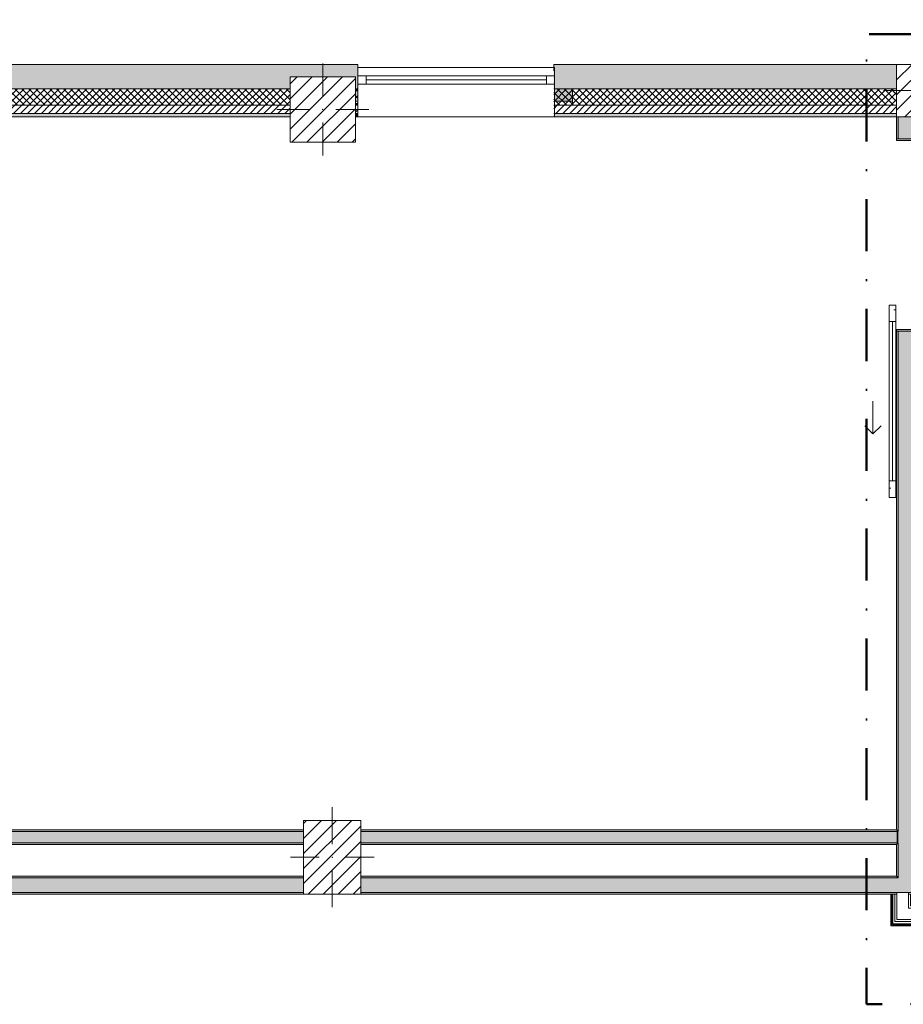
# Model space of a CAD drawing. Header units: millimetres. Extents: x -40968 to 11883, y -17757 to 4746.
# Tile 13 of 29: x -9100 to -3708, y -17757 to -11746. Entities that reach past the tile are written whole.
import ezdxf

# ---------------------------------------------------------------- set-up
doc = ezdxf.new("R2010")
doc.units = ezdxf.units.MM
doc.header["$MEASUREMENT"] = 0
doc.linetypes.add('Punto & Rayas', pattern=[670.277762, 317.5, -176.388889, 0, -176.388874])
doc.linetypes.add('Wipeout_Contour', pattern=[1000, 0, -1000])
for name, color, linetype, lineweight, true_color in [('01_2D_Ambit_Pluma_Nº__242', 7, 'Continuous', 50, 0xfb0013), ('12_FAÇ_Façana_Pluma_Nº__102', 7, 'Continuous', 5, 0xcccccc), ('12_FAÇ_Façana_Pluma_Nº__174', 7, 'Continuous', 13, 0xe4ad2c), ('12_FAÇ_Façana_Pluma_Nº__176', 7, 'Continuous', 15, 0x93a0c6), ('12_FAÇ_Façana_Pluma_Nº__43', 7, 'Continuous', 5, 0xa4a4a6), ('Nuevo_08_E_Envans secs_Pluma_Nº__78', 7, 'Continuous', 5, 0x00bb5e), ('Nuevo_12_FAÇ_Façana_Pluma_Nº__78', 7, 'Continuous', 5, 0x00bb5e), ('Puertas Archicad_Pluma_Nº__3', 7, 'Continuous', 5, 0xa4a4a4), ('Ventanas Archicad_Pluma_Nº__23', 7, 'Continuous', 5, 0xa4a4a6), ('Ventanas Archicad_Pluma_Nº__3', 7, 'Continuous', 5, 0xa4a4a4), ('Ventanas Archicad_Pluma_Nº__43', 7, 'Continuous', 5, 0xa4a4a6)]:
    doc.layers.add(name, color=color, linetype=linetype, lineweight=lineweight, true_color=true_color)
for name, color, linetype in [('10_ESTR_Pilars', 7, 'Continuous'), ('12_FAÇ_Façana', 7, 'Continuous'), ('Nuevo_08_E_Envans secs', 7, 'Continuous'), ('Puertas Archicad', 7, 'Continuous'), ('Ventanas Archicad', 7, 'Continuous')]:
    doc.layers.add(name, color=color, linetype=linetype)
for name, color, linetype, lineweight in [('10_ESTR_Pilars_Pluma_Nº__20', 1, 'Continuous', 5), ('10_ESTR_Pilars_Pluma_Nº__28', 7, 'Continuous', 20), ('10_ESTR_Pilars_Pluma_Nº__42', 8, 'Continuous', 25), ('12_FAÇ_Façana_Pluma_Nº__2', 8, 'Continuous', 5), ('12_FAÇ_Façana_Pluma_Nº__7', 7, 'Continuous', 5), ('Nuevo_08_E_Envans secs_Pluma_Nº__25', 5, 'Continuous', 5), ('Puertas Archicad_Pluma_Nº__1', 7, 'Continuous', 5), ('Puertas Archicad_Pluma_Nº__7', 7, 'Continuous', 5), ('Ventanas Archicad_Pluma_Nº__7', 7, 'Continuous', 5)]:
    doc.layers.add(name, color=color, linetype=linetype, lineweight=lineweight)
pattern_1 = [(45, (0, 0), (-21.213203, 21.213203), [])]
pattern_2 = [(45, (0, 0), (-21.213203, 21.213203), []), (135, (0, 0), (21.213203, 21.213203), [])]
pattern_3 = [(0, (0, 0), (0, 75), [0, -75])]
pattern_4 = [(0, (0, 0), (0, 779.42), [48.75, -401.25]), (0, (225, 389.7), (0, 779.42), [48.75, -401.25]), (60, (0, 0), (-675, 389.7), [48.75, -401.25]), (60, (450, 0), (-675, 389.7), [48.75, -401.25]), (120, (48.75, 0), (675, 389.7), [48.75, -401.25]), (120, (498.75, 0), (675, 389.7), [48.75, -401.25]), (0, (0, 75), (0, 150), [0, -150, 0, -225]), (45, (75, 75), (-106.066, 106.066), [0, -112.5, 0, -187.5])]
pattern_5 = [(45, (0, 0), (-45.96194, 45.96194), [])]

# ---------------------------------------------------------------- blocks, each defined once
blk = doc.blocks.new('Muro_21_3', base_point=(-3301.1, -12339))
at = {"layer": '12_FAÇ_Façana_Pluma_Nº__102', "linetype": 'Continuous', "lineweight": 0, "true_color": 0xe5e5e5}
blk.add_hatch(color=254, dxfattribs=at).paths.add_polyline_path([(-5841.1, -12019), (-5841.1, -12169), (-3748.9, -12169), (-3748.9, -12019)])
at = {"layer": '12_FAÇ_Façana_Pluma_Nº__174', "linetype": 'Continuous', "lineweight": 13, "true_color": 0xe4ad2c}
h = blk.add_hatch(dxfattribs=at)
h.set_pattern_fill('SATE_Aislamiento_0003', color=42, style=0, pattern_type=2)
h.set_pattern_definition(pattern_2)
h.paths.add_polyline_path([(-5841.1, -12169), (-5841.1, -12269), (-3748.9, -12269), (-3748.9, -12169)])
at = {"layer": '12_FAÇ_Façana_Pluma_Nº__176', "linetype": 'Continuous', "lineweight": 0, "true_color": 0x495063}
blk.add_hatch(color=251, dxfattribs=at).paths.add_polyline_path([(-3748.9, -12319), (-5841.1, -12319), (-5841.1, -12339), (-3748.9, -12339)])
at = {"layer": '12_FAÇ_Façana_Pluma_Nº__2', "linetype": 'Continuous', "lineweight": 5}
h = blk.add_hatch(dxfattribs=at)
h.set_pattern_fill('Ceramic_0003', color=8, style=0, pattern_type=2)
h.set_pattern_definition(pattern_1)
h.paths.add_polyline_path([(-5841.1, -12269), (-5841.1, -12319), (-3748.9, -12319), (-3748.9, -12269)])
at = {"layer": '12_FAÇ_Façana_Pluma_Nº__7', "color": 7, "linetype": 'Continuous', "lineweight": 5}
for p, q in [((-5841.1, -12169), (-3748.9, -12169)), ((-5841.1, -12269), (-3748.9, -12269)), ((-5841.1, -12319), (-3748.9, -12319))]:
    blk.add_line(p, q, dxfattribs=at)
at = {"layer": '12_FAÇ_Façana_Pluma_Nº__7', "color": 7, "linetype": 'Continuous', "lineweight": 5, "flags": 128}
for points in [[(-3748.9, -12019), (-5841.1, -12019)], [(-5841.1, -12019), (-5841.1, -12059)], [(-5841.1, -12339), (-3748.9, -12339)]]:
    blk.add_lwpolyline(points, dxfattribs=at)
blk = doc.blocks.new('Muro_22_3', base_point=(-7036.1, -12339))
at = {"layer": '12_FAÇ_Façana_Pluma_Nº__102', "linetype": 'Continuous', "lineweight": 0, "true_color": 0xe5e5e5}
for points in [[(-10427.9, -12019), (-10997.4, -12019), (-10997.4, -12169), (-10427.9, -12169)], [(-10427.9, -12169), (-10337.9, -12169), (-10337.9, -12019), (-10427.9, -12019)], [(-10337.9, -12019), (-10337.9, -12169), (-7450.4, -12169), (-7450.4, -12094.6), (-7050.4, -12094.6), (-7050.4, -12169), (-7036.1, -12169), (-7036.1, -12019)]]:
    blk.add_hatch(color=254, dxfattribs=at).paths.add_polyline_path(points)
at = {"layer": '12_FAÇ_Façana_Pluma_Nº__174', "linetype": 'Continuous', "lineweight": 13, "true_color": 0xe4ad2c}
h = blk.add_hatch(dxfattribs=at)
h.set_pattern_fill('SATE_Aislamiento_0003', color=42, style=0, pattern_type=2)
h.set_pattern_definition(pattern_2)
h.paths.add_polyline_path([(-10427.9, -12169), (-10997.4, -12169), (-10997.4, -12269), (-10427.9, -12269)])
h = blk.add_hatch(dxfattribs=at)
h.set_pattern_fill('SATE_Aislamiento_0003', color=42, style=0, pattern_type=2)
h.set_pattern_definition(pattern_2)
h.paths.add_polyline_path([(-10337.9, -12269), (-7450.4, -12269), (-7450.4, -12169), (-10337.9, -12169)])
h = blk.add_hatch(dxfattribs=at)
h.set_pattern_fill('SATE_Aislamiento_0003', color=42, style=0, pattern_type=2)
h.set_pattern_definition(pattern_2)
h.paths.add_polyline_path([(-7050.4, -12269), (-7036.1, -12269), (-7036.1, -12169), (-7050.4, -12169)])
at = {"layer": '12_FAÇ_Façana_Pluma_Nº__176', "linetype": 'Continuous', "lineweight": 0, "true_color": 0x495063}
for points in [[(-10437.9, -12319), (-10997.4, -12319), (-10997.4, -12339), (-10437.9, -12339)], [(-10437.9, -12339), (-10427.9, -12339), (-10427.9, -12319), (-10437.9, -12319)], [(-10337.9, -12339), (-10327.9, -12339), (-10327.9, -12319), (-10337.9, -12319)], [(-10327.9, -12339), (-7450.4, -12339), (-7450.4, -12319), (-10327.9, -12319)], [(-7050.4, -12339), (-7036.1, -12339), (-7036.1, -12319), (-7050.4, -12319)]]:
    blk.add_hatch(color=251, dxfattribs=at).paths.add_polyline_path(points)
at = {"layer": '12_FAÇ_Façana_Pluma_Nº__2', "linetype": 'Continuous', "lineweight": 5}
h = blk.add_hatch(dxfattribs=at)
h.set_pattern_fill('Ceramic_0003', color=8, style=0, pattern_type=2)
h.set_pattern_definition(pattern_1)
h.paths.add_polyline_path([(-10427.9, -12269), (-10997.4, -12269), (-10997.4, -12319), (-10427.9, -12319)])
h = blk.add_hatch(dxfattribs=at)
h.set_pattern_fill('Ceramic_0003', color=8, style=0, pattern_type=2)
h.set_pattern_definition(pattern_1)
h.paths.add_polyline_path([(-10337.9, -12319), (-7450.4, -12319), (-7450.4, -12269), (-10337.9, -12269)])
h = blk.add_hatch(dxfattribs=at)
h.set_pattern_fill('Ceramic_0003', color=8, style=0, pattern_type=2)
h.set_pattern_definition(pattern_1)
h.paths.add_polyline_path([(-7050.4, -12319), (-7036.1, -12319), (-7036.1, -12269), (-7050.4, -12269)])
at = {"layer": '12_FAÇ_Façana_Pluma_Nº__7', "color": 7, "linetype": 'Continuous', "lineweight": 5}
for p, q in [((-10997.4, -12169), (-10427.9, -12169)), ((-10427.9, -12169), (-10427.9, -12269)), ((-10337.9, -12269), (-10337.9, -12169)), ((-10337.9, -12169), (-7450.4, -12169)), ((-7050.4, -12169), (-7036.1, -12169)), ((-10997.4, -12269), (-10427.9, -12269)), ((-10997.4, -12319), (-10427.9, -12319)), ((-10427.9, -12269), (-10427.9, -12319)), ((-10427.9, -12319), (-10427.9, -12339)), ((-10337.9, -12319), (-10337.9, -12269)), ((-10337.9, -12269), (-7450.4, -12269)), ((-10337.9, -12339), (-10337.9, -12319)), ((-10337.9, -12319), (-7450.4, -12319)), ((-7050.4, -12269), (-7036.1, -12269)), ((-7050.4, -12319), (-7036.1, -12319))]:
    blk.add_line(p, q, dxfattribs=at)
at = {"layer": '12_FAÇ_Façana_Pluma_Nº__7', "color": 7, "linetype": 'Continuous', "lineweight": 5, "flags": 128}
for points in [[(-7036.1, -12019), (-10997.4, -12019)], [(-10997.4, -12019), (-10997.4, -12339)], [(-7036.1, -12059), (-7036.1, -12019)], [(-10997.4, -12339), (-10437.9, -12339)], [(-10327.9, -12339), (-7450.4, -12339)], [(-7050.4, -12339), (-7036.1, -12339)]]:
    blk.add_lwpolyline(points, dxfattribs=at)
blk = doc.blocks.new('Ventana Vertical Multi-Faja 27_9')
at = {"layer": 'Ventanas Archicad_Pluma_Nº__23', "color": 253, "linetype": 'Continuous', "lineweight": 5, "true_color": 0xa4a4a6}
for p, q in [((-600, 0), (-550, 0)), ((-550, 0), (-550, -50)), ((550, -50), (550, 0)), ((550, 0), (600, 0)), ((-550, -50), (-600, -50)), ((600, -50), (550, -50))]:
    blk.add_line(p, q, dxfattribs=at)
at = {"layer": 'Ventanas Archicad_Pluma_Nº__3', "color": 253, "linetype": 'Continuous', "lineweight": 5, "true_color": 0xa4a4a4}
for p, q in [((-600, 50), (600, 50)), ((-550, 0), (550, 0)), ((-550, -25), (550, -25)), ((550, -50), (-550, -50)), ((-600, -250), (600, -250))]:
    blk.add_line(p, q, dxfattribs=at)
at = {"layer": 'Ventanas Archicad_Pluma_Nº__43', "color": 253, "linetype": 'Continuous', "lineweight": 5, "true_color": 0xa4a4a6}
for p, q in [((-600, -180), (-600, -155)), ((600, -180), (600, -155))]:
    blk.add_line(p, q, dxfattribs=at)
at = {"layer": 'Ventanas Archicad_Pluma_Nº__7', "color": 7, "linetype": 'Continuous', "lineweight": 5}
for p, q in [((-600, 50), (-600, 30)), ((-600, 30), (-600, 0)), ((-600, 30), (-600, 0)), ((-600, 0), (-600, -50)), ((-600, 0), (-600, -50)), ((-600, 0), (-600, -50)), ((-600, 0), (-600, -50)), ((600, 50), (600, 30)), ((600, 30), (600, 0)), ((600, 30), (600, 0)), ((600, 0), (600, -50)), ((600, 0), (600, -50)), ((600, 0), (600, -50)), ((600, 0), (600, -50)), ((-600, -50), (-600, -80)), ((-600, -50), (-600, -80)), ((600, -50), (600, -80)), ((600, -50), (600, -80)), ((-600, -80), (-600, -155)), ((-600, -80), (-600, -155)), ((600, -80), (600, -155)), ((600, -80), (600, -155)), ((-600, -180), (-600, -230)), ((600, -180), (600, -230)), ((-600, -230), (-600, -250)), ((600, -230), (600, -250))]:
    blk.add_line(p, q, dxfattribs=at)
blk = doc.blocks.new('Muro_23_3', base_point=(-5841.1, -12339))
at = {"layer": '12_FAÇ_Façana', "linetype": 'Continuous', "lineweight": 0, "true_color": 0x000000}
h = blk.add_hatch(dxfattribs=at)
h.set_pattern_fill('Yeso_0003', color=18, style=0, pattern_type=2)
h.set_pattern_definition(pattern_3)
h.paths.add_polyline_path([(-7036.1, -12269), (-7036.1, -12244), (-7146.1, -12244), (-7146.1, -12269)])
h = blk.add_hatch(dxfattribs=at)
h.set_pattern_fill('Yeso_0003', color=18, style=0, pattern_type=2)
h.set_pattern_definition(pattern_3)
h.paths.add_polyline_path([(-5836.1, -12269), (-5726.1, -12269), (-5726.1, -12244), (-5836.1, -12244)])
at = {"layer": '12_FAÇ_Façana_Pluma_Nº__102', "linetype": 'Continuous', "lineweight": 0, "true_color": 0xe5e5e5}
for points in [[(-7146.1, -12169), (-7146.1, -12244), (-7036.1, -12244), (-7036.1, -12059)], [(-5726.1, -12169), (-5836.1, -12059), (-5836.1, -12244), (-5726.1, -12244)]]:
    blk.add_hatch(color=254, dxfattribs=at).paths.add_polyline_path(points)
at = {"layer": '12_FAÇ_Façana_Pluma_Nº__43', "color": 253, "linetype": 'Continuous', "lineweight": 5, "true_color": 0xa4a4a6}
for p, q in [((-7146.1, -12244), (-7146.1, -12269)), ((-7036.1, -12244), (-7146.1, -12244)), ((-7036.1, -12269), (-7036.1, -12244)), ((-5836.1, -12269), (-5836.1, -12244)), ((-5836.1, -12244), (-5726.1, -12244)), ((-5726.1, -12244), (-5726.1, -12269)), ((-7146.1, -12269), (-7036.1, -12269)), ((-5726.1, -12269), (-5836.1, -12269))]:
    blk.add_line(p, q, dxfattribs=at)
at = {"layer": '12_FAÇ_Façana_Pluma_Nº__7', "color": 7, "linetype": 'Continuous', "lineweight": 5}
for p, q in [((-7036.1, -12039), (-7036.1, -12059)), ((-7036.1, -12059), (-7036.1, -12089)), ((-7036.1, -12059), (-7036.1, -12089)), ((-5836.1, -12039), (-5836.1, -12059)), ((-5836.1, -12059), (-5836.1, -12089)), ((-5836.1, -12059), (-5836.1, -12089)), ((-7036.1, -12089), (-7036.1, -12139)), ((-7036.1, -12089), (-7036.1, -12139)), ((-7036.1, -12139), (-7036.1, -12169)), ((-7036.1, -12139), (-7036.1, -12169)), ((-5836.1, -12089), (-5836.1, -12139)), ((-5836.1, -12089), (-5836.1, -12139)), ((-5836.1, -12139), (-5836.1, -12169)), ((-5836.1, -12139), (-5836.1, -12169)), ((-7146.1, -12169), (-7146.1, -12244)), ((-7036.1, -12169), (-7036.1, -12244)), ((-7036.1, -12169), (-7036.1, -12244)), ((-5836.1, -12169), (-5836.1, -12244)), ((-5836.1, -12169), (-5836.1, -12244)), ((-5726.1, -12169), (-5726.1, -12244)), ((-7036.1, -12269), (-7036.1, -12319)), ((-7036.1, -12319), (-7036.1, -12339)), ((-5836.1, -12269), (-5836.1, -12319)), ((-5836.1, -12319), (-5836.1, -12339))]:
    blk.add_line(p, q, dxfattribs=at)
at = {"layer": 'Ventanas Archicad', "color": 253, "linetype": 'Continuous', "lineweight": 5, "true_color": 0xa4a4a6, "zscale": 1000}
blk.add_blockref('Ventana Vertical Multi-Faja 27_9', (-6436.1, -12089), dxfattribs=at)
blk = doc.blocks.new('Muro_42_3', base_point=(-18875.4, -17084))
at = {"layer": '12_FAÇ_Façana_Pluma_Nº__102', "linetype": 'Continuous', "lineweight": 0, "true_color": 0xe5e5e5}
for points in [[(-10337.9, -16984), (-10337.9, -17074), (-7367.9, -17074), (-7367.9, -16984)], [(-7017.9, -16984), (-7017.9, -17074), (-3738.9, -17074), (-3738.9, -16984)], [(-3738.9, -16984), (-3648.9, -17074), (-3648.9, -16984)], [(-3738.9, -17074), (-3648.9, -17074), (-3738.9, -16984)]]:
    blk.add_hatch(color=254, dxfattribs=at).paths.add_polyline_path(points)
at = {"layer": '12_FAÇ_Façana_Pluma_Nº__176', "linetype": 'Continuous', "lineweight": 0, "true_color": 0x495063}
for points in [[(-10327.9, -16974), (-10327.9, -16984), (-7367.9, -16984), (-7367.9, -16974)], [(-7017.9, -16974), (-7017.9, -16984), (-3748.9, -16984), (-3748.9, -16974)], [(-3748.9, -16974), (-3738.9, -16984), (-3738.9, -16974)], [(-3748.9, -16984), (-3738.9, -16984), (-3748.9, -16974)], [(-11093.2, -17074), (-11093.2, -17084), (-7367.9, -17084), (-7367.9, -17074)], [(-7017.9, -17074), (-7017.9, -17084), (-3746.9, -17084), (-3746.9, -17074)]]:
    blk.add_hatch(color=251, dxfattribs=at).paths.add_polyline_path(points)
at = {"layer": '12_FAÇ_Façana_Pluma_Nº__7', "color": 7, "linetype": 'Continuous', "lineweight": 5}
for p, q in [((-7367.9, -16984), (-10337.9, -16984)), ((-3738.9, -16984), (-7017.9, -16984)), ((-3738.9, -16984), (-3738.9, -16974)), ((-10337.9, -17074), (-7367.9, -17074)), ((-7017.9, -17074), (-3746.9, -17074)), ((-3676.9, -17074), (-3746.9, -17074)), ((-3738.9, -17074), (-3648.9, -17074))]:
    blk.add_line(p, q, dxfattribs=at)
at = {"layer": '12_FAÇ_Façana_Pluma_Nº__7', "color": 7, "linetype": 'Continuous', "lineweight": 5, "flags": 128}
for points in [[(-7367.9, -16974), (-10327.9, -16974)], [(-3748.9, -16974), (-7017.9, -16974)], [(-11093.2, -17084), (-7367.9, -17084)], [(-7017.9, -17084), (-3746.9, -17084)]]:
    blk.add_lwpolyline(points, dxfattribs=at)
at = {"layer": 'Nuevo_12_FAÇ_Façana_Pluma_Nº__78', "color": 112, "linetype": 'Continuous', "lineweight": 5, "true_color": 0x00bb5e}
blk.add_line((-3746.9, -17074), (-3746.9, -17084), dxfattribs=at)
blk = doc.blocks.new('Puerta Corredera Exterior 27')
at = {"layer": 'Puertas Archicad', "linetype": 'Continuous', "lineweight": 0, "true_color": 0xffffff}
h = blk.add_hatch(dxfattribs=at)
h.set_pattern_fill('Hormigón_en_Masa_0003', style=0, pattern_type=2)
h.set_pattern_definition(pattern_4)
h.paths.add_polyline_path([(428.1, 45), (428.1, 5), (528.1, 5), (528.1, 45)])
h = blk.add_hatch(dxfattribs=at)
h.set_pattern_fill('Hormigón_en_Masa_0003', style=0, pattern_type=2)
h.set_pattern_definition(pattern_4)
h.paths.add_polyline_path([(1602.1, 5), (1602.1, 45), (1502.1, 45), (1502.1, 5)])
at = {"layer": 'Puertas Archicad_Pluma_Nº__1', "color": 7, "linetype": 'Continuous', "lineweight": 5}
for p, q in [((428.1, 45), (528.1, 45)), ((428.1, 5), (428.1, 45)), ((528.1, 5), (428.1, 5)), ((528.1, 45), (528.1, 5)), ((528.1, 25), (1502.1, 25)), ((1502.1, 5), (1502.1, 45)), ((1502.1, 45), (1602.1, 45)), ((1602.1, 5), (1502.1, 5)), ((1602.1, 45), (1602.1, 5))]:
    blk.add_line(p, q, dxfattribs=at)
at = {"layer": 'Puertas Archicad_Pluma_Nº__1', "color": 7, "linetype": 'Continuous', "lineweight": 5, "flags": 128}
for points in [[(528.1, 45), (1502.1, 45), (1502.1, 25), (528.1, 25)], [(528.1, 25), (1502.1, 25), (1502.1, 5), (528.1, 5)]]:
    blk.add_lwpolyline(points, close=True, dxfattribs=at)
at = {"layer": 'Puertas Archicad_Pluma_Nº__3', "color": 253, "linetype": 'Continuous', "lineweight": 5, "true_color": 0xa4a4a4}
for p, q in [((1215.1, 145), (1165.1, 195)), ((1015.1, 145), (1215.1, 145)), ((1215.1, 145), (1165.1, 95))]:
    blk.add_line(p, q, dxfattribs=at)
at = {"layer": 'Puertas Archicad_Pluma_Nº__7', "color": 7, "linetype": 'Continuous', "lineweight": 5}
for p, q in [((-577, 0), (-577, -110)), ((577, 0), (577, -110)), ((-587, -110), (-577, -110)), ((587, -110), (577, -110))]:
    blk.add_line(p, q, dxfattribs=at)
blk = doc.blocks.new('Muro_45_3', base_point=(-3748.9, -17084))
at = {"layer": '12_FAÇ_Façana_Pluma_Nº__102', "linetype": 'Continuous', "lineweight": 0, "true_color": 0xe5e5e5}
for points in [[(-3738.9, -12473), (-3648.9, -12473), (-3648.9, -12339), (-3738.9, -12339)], [(-3738.9, -16701), (-3648.9, -16701), (-3648.9, -13647), (-3738.9, -13647)], [(-3738.9, -16701), (-3738.9, -16771), (-3648.9, -16771), (-3648.9, -16701)], [(-3738.9, -16771), (-3738.9, -16984), (-3648.9, -16984), (-3648.9, -16771)]]:
    blk.add_hatch(color=254, dxfattribs=at).paths.add_polyline_path(points)
at = {"layer": '12_FAÇ_Façana_Pluma_Nº__176', "linetype": 'Continuous', "lineweight": 0, "true_color": 0x495063}
for points in [[(-3738.9, -12339), (-3748.9, -12339), (-3748.9, -12473), (-3738.9, -12473)], [(-3648.9, -12473), (-3638.9, -12473), (-3638.9, -12339), (-3648.9, -12339)], [(-3638.9, -12483), (-3638.9, -12473), (-3648.9, -12473), (-3748.9, -12473), (-3748.9, -12483)], [(-3638.9, -13647), (-3638.9, -13637), (-3748.9, -13637), (-3748.9, -13647), (-3648.9, -13647)], [(-3748.9, -13647), (-3748.9, -16691), (-3738.9, -16691), (-3738.9, -13647)], [(-3638.9, -13647), (-3648.9, -13647), (-3648.9, -17074), (-3638.9, -17074)], [(-3748.9, -16691), (-3748.9, -16701), (-3738.9, -16701), (-3738.9, -16691)], [(-3748.9, -16771), (-3748.9, -16781), (-3738.9, -16781), (-3738.9, -16771)], [(-3748.9, -16781), (-3748.9, -16974), (-3738.9, -16974), (-3738.9, -16781)]]:
    blk.add_hatch(color=251, dxfattribs=at).paths.add_polyline_path(points)
at = {"layer": '12_FAÇ_Façana_Pluma_Nº__7', "color": 7, "linetype": 'Continuous', "lineweight": 5}
for p, q in [((-3738.9, -12339), (-3738.9, -12473)), ((-3648.9, -12473), (-3648.9, -12339)), ((-3748.9, -12473), (-3748.9, -12483)), ((-3648.9, -12473), (-3748.9, -12473)), ((-3748.9, -12483), (-3638.9, -12483)), ((-3638.9, -12473), (-3638.9, -12483)), ((-3748.9, -13637), (-3638.9, -13637)), ((-3748.9, -13647), (-3748.9, -13637)), ((-3638.9, -13647), (-3638.9, -13637)), ((-3648.9, -13647), (-3748.9, -13647)), ((-3738.9, -13647), (-3738.9, -16701)), ((-3648.9, -16701), (-3648.9, -13647)), ((-3738.9, -16701), (-3748.9, -16701)), ((-3648.9, -16771), (-3648.9, -16701)), ((-3748.9, -16771), (-3738.9, -16771)), ((-3738.9, -16771), (-3738.9, -16974)), ((-3648.9, -16984), (-3648.9, -16771)), ((-3738.9, -16984), (-3738.9, -16974)), ((-3648.9, -17074), (-3648.9, -16984))]:
    blk.add_line(p, q, dxfattribs=at)
at = {"layer": '12_FAÇ_Façana_Pluma_Nº__7', "color": 7, "linetype": 'Continuous', "lineweight": 5, "flags": 128}
for points in [[(-3748.9, -12339), (-3748.9, -12473)], [(-3638.9, -12473), (-3638.9, -12339)], [(-3748.9, -13647), (-3748.9, -16691)], [(-3638.9, -17074), (-3638.9, -13647)], [(-3748.9, -16781), (-3748.9, -16974)]]:
    blk.add_lwpolyline(points, dxfattribs=at)
at = {"layer": 'Puertas Archicad', "color": 253, "linetype": 'Continuous', "lineweight": 5, "true_color": 0xa4a4a6, "xscale": -1, "zscale": 1000, "rotation": 90}
blk.add_blockref('Puerta Corredera Exterior 27', (-3748.9, -13060), dxfattribs=at)
blk = doc.blocks.new('Muro_58_3', base_point=(-3748.9, -16691))
at = {"layer": '12_FAÇ_Façana_Pluma_Nº__102', "linetype": 'Continuous', "lineweight": 0, "true_color": 0xe5e5e5}
for points in [[(-10337.9, -16701), (-10337.9, -16771), (-10327.9, -16771), (-10327.9, -16701)], [(-10327.9, -16701), (-10327.9, -16771), (-7367.9, -16771), (-7367.9, -16701)], [(-7017.9, -16701), (-7017.9, -16771), (-3748.9, -16771), (-3748.9, -16701)], [(-3748.9, -16701), (-3748.9, -16771), (-3738.9, -16771), (-3738.9, -16701)]]:
    blk.add_hatch(color=254, dxfattribs=at).paths.add_polyline_path(points)
at = {"layer": '12_FAÇ_Façana_Pluma_Nº__176', "linetype": 'Continuous', "lineweight": 0, "true_color": 0x495063}
for points in [[(-10327.9, -16691), (-10327.9, -16701), (-7367.9, -16701), (-7367.9, -16691)], [(-7017.9, -16691), (-7017.9, -16701), (-3748.9, -16701), (-3748.9, -16691)], [(-10327.9, -16781), (-7367.9, -16781), (-7367.9, -16771), (-10327.9, -16771)], [(-7017.9, -16781), (-3748.9, -16781), (-3748.9, -16771), (-7017.9, -16771)]]:
    blk.add_hatch(color=251, dxfattribs=at).paths.add_polyline_path(points)
at = {"layer": '12_FAÇ_Façana_Pluma_Nº__7', "color": 7, "linetype": 'Continuous', "lineweight": 5}
for p, q in [((-10327.9, -16701), (-10337.9, -16701)), ((-7367.9, -16701), (-10327.9, -16701)), ((-3748.9, -16701), (-7017.9, -16701)), ((-3738.9, -16701), (-3748.9, -16701)), ((-10337.9, -16771), (-10327.9, -16771)), ((-10327.9, -16771), (-7367.9, -16771)), ((-7017.9, -16771), (-3748.9, -16771)), ((-3748.9, -16771), (-3738.9, -16771))]:
    blk.add_line(p, q, dxfattribs=at)
at = {"layer": '12_FAÇ_Façana_Pluma_Nº__7', "color": 7, "linetype": 'Continuous', "lineweight": 5, "flags": 128}
for points in [[(-7367.9, -16691), (-10327.9, -16691)], [(-3748.9, -16691), (-7017.9, -16691)], [(-10327.9, -16781), (-7367.9, -16781)], [(-7017.9, -16781), (-3748.9, -16781)]]:
    blk.add_lwpolyline(points, dxfattribs=at)
blk = doc.blocks.new('Muro_75_3', base_point=(-3784.9, -17277))
at = {"layer": 'Nuevo_08_E_Envans secs_Pluma_Nº__25', "color": 5, "linetype": 'Continuous', "lineweight": 5}
for p, q in [((-3638.9, -17131), (-3638.9, -17137)), ((-3638.9, -17137), (-3638.9, -17143)), ((-3638.9, -17143), (-3638.9, -17156)), ((-3638.9, -17156), (-3638.9, -17169)), ((-3598.9, -17156), (-3598.9, -17143)), ((-3598.9, -17169), (-3598.9, -17156)), ((-3585.9, -17143), (-3585.9, -17137)), ((-3579.9, -17137), (-3579.9, -17131)), ((-2030.1, -17131), (-2030.1, -17137)), ((-2024.1, -17137), (-2024.1, -17143)), ((-2011.1, -17143), (-2011.1, -17156)), ((-2011.1, -17156), (-2011.1, -17169)), ((-1581.1, -17156), (-1581.1, -17143)), ((-1581.1, -17169), (-1581.1, -17156)), ((-1568.1, -17143), (-1568.1, -17137)), ((-1562.1, -17137), (-1562.1, -17131)), ((369.9, -17131), (369.9, -17137)), ((375.9, -17137), (375.9, -17143)), ((388.9, -17143), (388.9, -17156)), ((388.9, -17156), (388.9, -17169))]:
    blk.add_line(p, q, dxfattribs=at)
at = {"layer": 'Nuevo_08_E_Envans secs_Pluma_Nº__78', "color": 112, "linetype": 'Continuous', "lineweight": 5, "true_color": 0x00bb5e}
for p, q in [((-3746.9, -17169), (-3746.9, -17239)), ((-3676.9, -17156), (-3676.9, -17169)), ((-3676.9, -17169), (-3663.9, -17169)), ((-3663.9, -17156), (-3650.9, -17156)), ((-3663.9, -17169), (-3638.9, -17169)), ((-3650.9, -17137), (-3650.9, -17143)), ((-3650.9, -17143), (-3644.9, -17143)), ((-3650.9, -17156), (-3638.9, -17156)), ((-3644.9, -17131), (-3644.9, -17137)), ((-3644.9, -17137), (-3638.9, -17137)), ((-3644.9, -17143), (-3638.9, -17143)), ((-3598.9, -17156), (-3585.9, -17156)), ((-3598.9, -17169), (-2011.1, -17169)), ((-3585.9, -17143), (-3579.9, -17143)), ((-3585.9, -17156), (-2024.1, -17156)), ((-3579.9, -17137), (-3573.9, -17137)), ((-3579.9, -17143), (-2030.1, -17143)), ((-3573.9, -17137), (-2036.1, -17137)), ((-2036.1, -17137), (-2030.1, -17137)), ((-2030.1, -17143), (-2024.1, -17143)), ((-2024.1, -17156), (-2011.1, -17156)), ((-1581.1, -17156), (-1568.1, -17156)), ((-1581.1, -17169), (388.9, -17169)), ((-1568.1, -17143), (-1562.1, -17143)), ((-1568.1, -17156), (375.9, -17156)), ((-1562.1, -17137), (-1556.1, -17137)), ((-1562.1, -17143), (369.9, -17143)), ((-1556.1, -17137), (363.9, -17137)), ((363.9, -17137), (369.9, -17137)), ((369.9, -17143), (375.9, -17143)), ((375.9, -17156), (388.9, -17156)), ((-3746.9, -17239), (-3676.9, -17239)), ((-3676.9, -17239), (-3638.9, -17239)), ((-3638.9, -17239), (-3598.9, -17239)), ((-3598.9, -17239), (-2011.1, -17239)), ((-2011.1, -17239), (-1971.1, -17239)), ((-1621.1, -17239), (-1581.1, -17239)), ((-1581.1, -17239), (388.9, -17239)), ((388.9, -17239), (428.9, -17239)), ((-3778.9, -17265), (-3778.9, -17271)), ((-3778.9, -17271), (-3772.9, -17271)), ((-3772.9, -17252), (-3772.9, -17265)), ((-3772.9, -17265), (-3759.9, -17265)), ((-3772.9, -17271), (778.9, -17271)), ((-3759.9, -17252), (-3746.9, -17252)), ((-3759.9, -17265), (778.9, -17265)), ((-3746.9, -17252), (778.9, -17252))]:
    blk.add_line(p, q, dxfattribs=at)
at = {"layer": 'Nuevo_08_E_Envans secs_Pluma_Nº__78', "color": 112, "linetype": 'Continuous', "lineweight": 5, "true_color": 0x00bb5e, "flags": 128}
for points in [[(-2036.1, -17131), (-3573.9, -17131)], [(363.9, -17131), (-1556.1, -17131)], [(-3784.9, -17277), (-3784.9, -17271)], [(-3784.9, -17277), (778.9, -17277)]]:
    blk.add_lwpolyline(points, dxfattribs=at)
blk = doc.blocks.new('Muro_76_3', base_point=(-3784.9, -17084))
at = {"layer": '12_FAÇ_Façana_Pluma_Nº__7', "color": 7, "linetype": 'Continuous', "lineweight": 5}
blk.add_line((-3676.9, -17074), (-3746.9, -17074), dxfattribs=at)
at = {"layer": 'Nuevo_08_E_Envans secs_Pluma_Nº__78', "color": 112, "linetype": 'Continuous', "lineweight": 5, "true_color": 0x00bb5e}
for p, q in [((-3778.9, -17084), (-3778.9, -17265)), ((-3772.9, -17084), (-3772.9, -17252)), ((-3759.9, -17084), (-3759.9, -17239)), ((-3746.9, -17084), (-3746.9, -17169)), ((-3676.9, -17084), (-3676.9, -17156)), ((-3663.9, -17084), (-3663.9, -17143)), ((-3650.9, -17084), (-3650.9, -17137)), ((-3644.9, -17084), (-3644.9, -17131)), ((-3746.9, -17169), (-3746.9, -17239)), ((-3676.9, -17156), (-3676.9, -17169)), ((-3663.9, -17143), (-3663.9, -17156)), ((-3650.9, -17137), (-3650.9, -17143)), ((-3644.9, -17131), (-3644.9, -17137)), ((-3759.9, -17239), (-3759.9, -17252)), ((-3778.9, -17265), (-3778.9, -17271)), ((-3772.9, -17252), (-3772.9, -17265))]:
    blk.add_line(p, q, dxfattribs=at)
at = {"layer": 'Nuevo_08_E_Envans secs_Pluma_Nº__78', "color": 112, "linetype": 'Continuous', "lineweight": 5, "true_color": 0x00bb5e, "flags": 128}
for points in [[(-3784.9, -17084), (-3784.9, -17271)], [(-3784.9, -17084), (-3778.9, -17084)], [(-3778.9, -17084), (-3772.9, -17084)], [(-3772.9, -17084), (-3759.9, -17084)], [(-3759.9, -17084), (-3746.9, -17084)], [(-3676.9, -17084), (-3663.9, -17084)], [(-3663.9, -17084), (-3650.9, -17084)], [(-3650.9, -17084), (-3644.9, -17084)], [(-3644.9, -17084), (-3638.9, -17084)], [(-3638.9, -17131), (-3638.9, -17084)]]:
    blk.add_lwpolyline(points, dxfattribs=at)
at = {"layer": 'Nuevo_12_FAÇ_Façana_Pluma_Nº__78', "color": 112, "linetype": 'Continuous', "lineweight": 5, "true_color": 0x00bb5e}
for p, q in [((-3746.9, -17074), (-3746.9, -17084)), ((-3676.9, -17084), (-3676.9, -17074))]:
    blk.add_line(p, q, dxfattribs=at)
blk = doc.blocks.new('Pilar_14_3', base_point=(-3523.4, -12179))
at = {"color": 254, "linetype": 'Wipeout_Contour', "lineweight": 0, "ltscale": 50721.287343}
blk.add_wipeout([(-3748.9, -12339), (-3297.9, -12339), (-3297.9, -12019), (-3748.9, -12019)], dxfattribs=at).dxf.layer = '10_ESTR_Pilars'
at = {"layer": '10_ESTR_Pilars_Pluma_Nº__42', "linetype": 'Continuous', "lineweight": 25}
h = blk.add_hatch(dxfattribs=at)
h.set_pattern_fill('00_GCT_trama_45º_e1_400__07', color=8, style=0, pattern_type=2)
h.set_pattern_definition(pattern_5)
h.paths.add_polyline_path([(-3748.9, -12339), (-3297.9, -12339), (-3297.9, -12019), (-3748.9, -12019)])
at = {"layer": '10_ESTR_Pilars_Pluma_Nº__20', "color": 1, "linetype": 'Continuous', "lineweight": 5}
for p, q in [((-3523.4, -12099), (-3523.4, -11939)), ((-3603.4, -12179), (-3828.9, -12179)), ((-3443.4, -12179), (-3217.9, -12179)), ((-3523.4, -12259), (-3523.4, -12419))]:
    blk.add_line(p, q, dxfattribs=at)
blk.add_point((-3523.4, -12179), dxfattribs=at)
at = {"layer": '10_ESTR_Pilars_Pluma_Nº__28', "color": 7, "linetype": 'Continuous', "lineweight": 20, "flags": 128}
blk.add_lwpolyline([(-3748.9, -12339), (-3297.9, -12339), (-3297.9, -12019), (-3748.9, -12019)], close=True, dxfattribs=at)
blk = doc.blocks.new('Pilar_15_3', base_point=(-7250.4, -12294.6))
at = {"color": 254, "linetype": 'Wipeout_Contour', "lineweight": 0, "ltscale": 57098.406858}
blk.add_wipeout([(-7450.4, -12494.6), (-7050.4, -12494.6), (-7050.4, -12094.6), (-7450.4, -12094.6)], dxfattribs=at).dxf.layer = '10_ESTR_Pilars'
at = {"layer": '10_ESTR_Pilars_Pluma_Nº__42', "linetype": 'Continuous', "lineweight": 25}
h = blk.add_hatch(dxfattribs=at)
h.set_pattern_fill('00_GCT_trama_45º_e1_400__07', color=8, style=0, pattern_type=2)
h.set_pattern_definition(pattern_5)
h.paths.add_polyline_path([(-7450.4, -12494.6), (-7050.4, -12494.6), (-7050.4, -12094.6), (-7450.4, -12094.6)])
at = {"layer": '10_ESTR_Pilars_Pluma_Nº__20', "color": 1, "linetype": 'Continuous', "lineweight": 5}
for p, q in [((-7250.4, -12214.6), (-7250.4, -12014.6)), ((-7330.4, -12294.6), (-7530.4, -12294.6)), ((-7170.4, -12294.6), (-6970.4, -12294.6)), ((-7250.4, -12374.6), (-7250.4, -12574.6))]:
    blk.add_line(p, q, dxfattribs=at)
blk.add_point((-7250.4, -12294.6), dxfattribs=at)
at = {"layer": '10_ESTR_Pilars_Pluma_Nº__28', "color": 7, "linetype": 'Continuous', "lineweight": 20, "flags": 128}
blk.add_lwpolyline([(-7450.4, -12494.6), (-7050.4, -12494.6), (-7050.4, -12094.6), (-7450.4, -12094.6)], close=True, dxfattribs=at)
blk = doc.blocks.new('Pilar_25_3', base_point=(-7192.9, -16859))
at = {"color": 254, "linetype": 'Wipeout_Contour', "lineweight": 0, "ltscale": 73320.813455}
blk.add_wipeout([(-7367.9, -17084), (-7017.9, -17084), (-7017.9, -16634), (-7367.9, -16634)], dxfattribs=at).dxf.layer = '10_ESTR_Pilars'
at = {"layer": '10_ESTR_Pilars_Pluma_Nº__42', "linetype": 'Continuous', "lineweight": 25}
h = blk.add_hatch(dxfattribs=at)
h.set_pattern_fill('00_GCT_trama_45º_e1_400__07', color=8, style=0, pattern_type=2)
h.set_pattern_definition(pattern_5)
h.paths.add_polyline_path([(-7367.9, -17084), (-7017.9, -17084), (-7017.9, -16634), (-7367.9, -16634)])
at = {"layer": '10_ESTR_Pilars_Pluma_Nº__20', "color": 1, "linetype": 'Continuous', "lineweight": 5}
for p, q in [((-7192.9, -16779), (-7192.9, -16554)), ((-7272.9, -16859), (-7447.9, -16859)), ((-7112.9, -16859), (-6937.9, -16859)), ((-7192.9, -16939), (-7192.9, -17164))]:
    blk.add_line(p, q, dxfattribs=at)
blk.add_point((-7192.9, -16859), dxfattribs=at)
at = {"layer": '10_ESTR_Pilars_Pluma_Nº__28', "color": 7, "linetype": 'Continuous', "lineweight": 20, "flags": 128}
blk.add_lwpolyline([(-7367.9, -17084), (-7017.9, -17084), (-7017.9, -16634), (-7367.9, -16634)], close=True, dxfattribs=at)

msp = doc.modelspace()

# ---------------------------------------------------------------- linework, layer by layer
at = {"layer": '01_2D_Ambit_Pluma_Nº__242', "color": 1, "linetype": 'Punto & Rayas', "lineweight": 50, "true_color": 0xfb0013, "flags": 128}
msp.add_lwpolyline([(-28500, 1816.8), (-28500, 4745.9), (7879.6, 4745.9), (7879.6, -1396.9), (6474.1, -1396.9), (6474.1, -11392.7), (6916.3, -11392.7), (6916.3, -17756.6), (-3932.3, -17756.6), (-3932.3, -11834.9), (-2447.9, -11834.9), (-2447.9, -2249.6), (-23311.2, -2249.6), (-23311.2, 1816.8)], close=True, dxfattribs=at)

# ---------------------------------------------------------------- block references
at = {"layer": '12_FAÇ_Façana', "color": 7, "lineweight": 20}
for name, p in [('Muro_22_3', (-7036.1, -12339)), ('Muro_21_3', (-3301.1, -12339)), ('Muro_23_3', (-5841.1, -12339)), ('Muro_45_3', (-3748.9, -17084)), ('Muro_42_3', (-18875.4, -17084)), ('Muro_58_3', (-3748.9, -16691))]:
    msp.add_blockref(name, p, dxfattribs=at)
at = {"layer": 'Nuevo_08_E_Envans secs', "color": 112, "lineweight": 5, "true_color": 0x00bb5e}
for name, p in [('Muro_76_3', (-3784.9, -17084)), ('Muro_75_3', (-3784.9, -17277))]:
    msp.add_blockref(name, p, dxfattribs=at)

# ---------------------------------------------------------------- next in the draw order: block references
at = {"layer": '10_ESTR_Pilars', "color": 7, "lineweight": 20}
for name, p in [('Pilar_14_3', (-3523.4, -12179)), ('Pilar_15_3', (-7250.4, -12294.6)), ('Pilar_25_3', (-7192.9, -16859))]:
    msp.add_blockref(name, p, dxfattribs=at)

doc.saveas('drawing.dxf')
